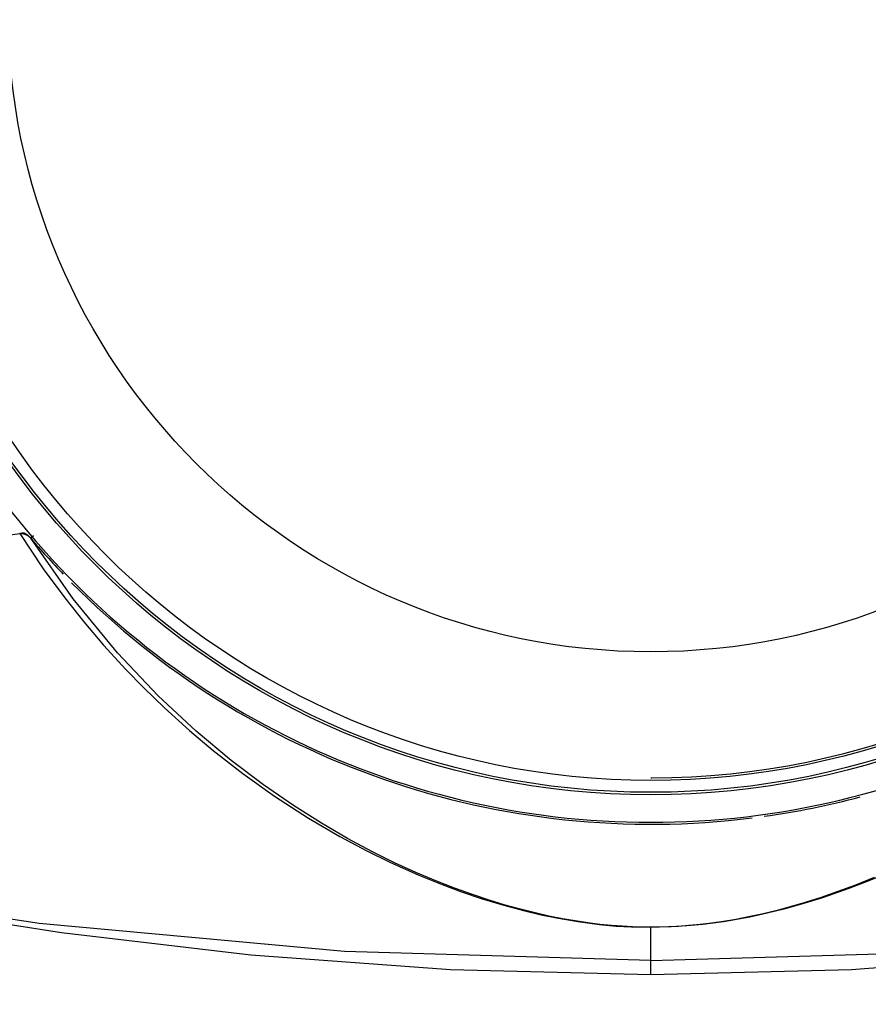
# Model space of a CAD drawing. Header units: inches. Extents: x 0 to 420, y 0 to 297.
# Tile 40 of 90: x 82 to 99, y 201 to 221. Entities that reach past the tile are written whole.
import ezdxf

# ---------------------------------------------------------------- set-up
doc = ezdxf.new("R2010")
doc.units = ezdxf.units.IN
doc.header["$LTSCALE"] = 23.1
doc.header["$MEASUREMENT"] = 0
doc.layers.get('0').update_dxf_attribs({"linetype": 'CONTINUOUS'})
doc.layers.add('AXES', color=7, linetype='CONTINUOUS')
doc.layers.add('DIM_PILOTEES', color=7, linetype='CONTINUOUS')
doc.styles.add('TEXTSTYLE_2', font='txt', dxfattribs={"width": 0.7})
doc.dimstyles.new('DIMSTYLE_1', dxfattribs={"dimtxt": 0.18, "dimasz": 3.5, "dimexe": 2, "dimexo": 0, "dimgap": 0.045, "dimtad": 1, "dimzin": 4, "dimdsep": 46, "dimtxsty": 'TEXTSTYLE_2', "dimblk": '_FILLED', "dimblk1": '_FILLED', "dimblk2": '_FILLED', "dimcen": 0.09, "dimazin": 1, "dimtp": 0.003937, "dimtm": 0.003937, "dimtfac": 1, "dimtdec": 0, "dimtofl": 0, "dimtmove": 0, "dimatfit": 3, "dimldrblk": '_FILLED', "dimfxl": 1, "dimtolj": 1, "dimtzin": 4, "dimarcsym": 0})

# ---------------------------------------------------------------- blocks, each defined once
blk = doc.blocks.new('_FILLED')
at = {"color": 0, "linetype": 'ByBlock'}
blk.add_solid([(0, 0), (-1, 0.142857), (-1, -0.142857)], dxfattribs=at)
blk = doc.blocks.new('*D1')
at = {"layer": 'DIM_PILOTEES', "color": 2, "linetype": 'Continuous'}
for p, q in [((43.619442, 240.74872), (41.664442, 240.74872)), ((94.359528, 240.74872), (43.619442, 240.74872)), ((43.664442, 240.74872), (43.664442, 196.682161)), ((43.664442, 152.615601), (43.664442, 196.682161)), ((43.619442, 152.615601), (41.664442, 152.615601)), ((92.032506, 152.615601), (43.619442, 152.615601))]:
    blk.add_line(p, q, dxfattribs=at)
at = {"layer": 'DIM_PILOTEES', "color": 2, "linetype": 'Continuous', "xscale": 3.5, "yscale": 3.5, "zscale": 3.5}
for p, rotation in [((43.664442, 240.74872), 90), ((43.664442, 152.615601), 270)]:
    blk.add_blockref('_FILLED', p, dxfattribs=dict(at, rotation=rotation))
blk = doc.blocks.new('neu')
at = {"color": 3, "linetype": 'Continuous'}
for p, q in [((80.582591, 210.436381), (81.569444, 210.568815)), ((81.56944, 210.568765), (81.609958, 210.582381)), ((81.65425, 210.556531), (81.56944, 210.568765)), ((81.569444, 210.568815), (82.048053, 209.855638)), ((81.609958, 210.582381), (81.656969, 210.579285)), ((81.656969, 210.579285), (81.705688, 210.556608)), ((81.729214, 210.525298), (81.65425, 210.556531)), ((81.705688, 210.556608), (81.748322, 210.522592)), ((81.791759, 210.474758), (81.729214, 210.525298)), ((81.748322, 210.522592), (81.791759, 210.474758)), ((81.849077, 210.523669), (81.791759, 210.474758)), ((82.652451, 209.244252), (81.791759, 210.474758)), ((82.048053, 209.855638), (82.480539, 209.267637)), ((82.480539, 209.267637), (82.869531, 208.777508)), ((83.549033, 208.15275), (82.652451, 209.244252)), ((82.869531, 208.777508), (83.268124, 208.308533)), ((83.268124, 208.308533), (83.719222, 207.813757)), ((84.377137, 207.278599), (83.549033, 208.15275)), ((83.719222, 207.813757), (84.075497, 207.44727)), ((84.075497, 207.44727), (84.499577, 207.036383)), ((85.142115, 206.564702), (84.377137, 207.278599)), ((84.499577, 207.036383), (85.006185, 206.578515)), ((85.006185, 206.578515), (85.491326, 206.170773)), ((85.849689, 205.973023), (85.142115, 206.564702)), ((85.491326, 206.170773), (86.089804, 205.705649)), ((86.505554, 205.47683), (85.849689, 205.973023)), ((86.089804, 205.705649), (86.727811, 205.252036)), ((87.114321, 205.057176), (86.505554, 205.47683)), ((86.727811, 205.252036), (87.42211, 204.804017)), ((87.680628, 204.699588), (87.114321, 205.057176)), ((87.42211, 204.804017), (88.055693, 204.433812)), ((88.208126, 204.393302), (87.680628, 204.699588)), ((88.055693, 204.433812), (88.599123, 204.144055)), ((88.700244, 204.129817), (88.208126, 204.393302)), ((88.599123, 204.144055), (89.063562, 203.915978)), ((89.160473, 203.902187), (88.700244, 204.129817)), ((89.063562, 203.915978), (89.652597, 203.651956)), ((89.591921, 203.70488), (89.160473, 203.902187)), ((81.960788, 202.671374), (75.821805, 203.610463)), ((89.997132, 203.533533), (89.591921, 203.70488)), ((89.652597, 203.651956), (90.1295, 203.458546)), ((98.874855, 203.602095), (98.496721, 203.449182)), ((99.021361, 203.638392), (98.681275, 203.499485)), ((90.378433, 203.384559), (89.997132, 203.533533)), ((90.1295, 203.458546), (90.516555, 203.314894)), ((98.496721, 203.449182), (98.139602, 203.315495)), ((98.681275, 203.499485), (98.361632, 203.377325)), ((90.73847, 203.254812), (90.378433, 203.384559)), ((90.516555, 203.314894), (90.939596, 203.171606)), ((91.079695, 203.141706), (90.73847, 203.254812)), ((97.831759, 203.192802), (97.4054, 203.060809)), ((97.80163, 203.198616), (97.480325, 203.09628)), ((98.139602, 203.315495), (97.80163, 203.198616)), ((98.361632, 203.377325), (97.831759, 203.192802)), ((78.846091, 203.045198), (82.415801, 202.487945)), ((90.939596, 203.171606), (91.372674, 203.039977)), ((91.403882, 203.04326), (91.079695, 203.141706)), ((91.372674, 203.039977), (91.772216, 202.932367)), ((91.712316, 202.957906), (91.403882, 203.04326)), ((97.173949, 203.006797), (96.881385, 202.928878)), ((97.4054, 203.060809), (97.043395, 202.960544)), ((97.480325, 203.09628), (97.173949, 203.006797)), ((92.006899, 202.884129), (91.712316, 202.957906)), ((91.772216, 202.932367), (92.133641, 202.846818)), ((92.289339, 202.820695), (92.006899, 202.884129)), ((92.133641, 202.846818), (92.442923, 202.782813)), ((92.560622, 202.766697), (92.289339, 202.820695)), ((96.356197, 202.801174), (95.826946, 202.707578)), ((96.332538, 202.803214), (96.074178, 202.753676)), ((96.601305, 202.861345), (96.332538, 202.803214)), ((96.709383, 202.877906), (96.356197, 202.801174)), ((96.881385, 202.928878), (96.601305, 202.861345)), ((97.043395, 202.960544), (96.709383, 202.877906)), ((88.145462, 202.106551), (81.960788, 202.671374)), ((92.442923, 202.782813), (92.873008, 202.708497)), ((92.821938, 202.721303), (92.560622, 202.766697)), ((93.074376, 202.683812), (92.821938, 202.721303)), ((92.873008, 202.708497), (93.312351, 202.651023)), ((93.318554, 202.653666), (93.074376, 202.683812)), ((93.312351, 202.651023), (93.651315, 202.61998)), ((93.553061, 202.630527), (93.318554, 202.653666)), ((93.774776, 202.614002), (93.553061, 202.630527)), ((93.651315, 202.61998), (93.961073, 202.602068)), ((93.981174, 202.603373), (93.774776, 202.614002)), ((93.961073, 202.602068), (94.353007, 202.594011)), ((94.172948, 202.597653), (93.981174, 202.603373)), ((94.353008, 202.595949), (94.172948, 202.597653)), ((94.766495, 202.602988), (94.352949, 202.594011)), ((94.353007, 202.595949), (94.352949, 202.594011)), ((94.353006, 201.802663), (94.353007, 202.594011)), ((94.526991, 202.597538), (94.353008, 202.595949)), ((94.712313, 202.602878), (94.526991, 202.597538)), ((94.911113, 202.612764), (94.712313, 202.602878)), ((95.081024, 202.621967), (94.766495, 202.602988)), ((95.123815, 202.628057), (94.911113, 202.612764)), ((95.408695, 202.652674), (95.081024, 202.621967)), ((95.348737, 202.64945), (95.123815, 202.628057)), ((95.583018, 202.677326), (95.348737, 202.64945)), ((95.826946, 202.707578), (95.408695, 202.652674)), ((95.824898, 202.711949), (95.583018, 202.677326)), ((96.074178, 202.753676), (95.824898, 202.711949)), ((82.415801, 202.487945), (86.251919, 202.034711)), ((86.251919, 202.034711), (90.292435, 201.738697)), ((94.353007, 201.918049), (88.145462, 202.106551)), ((94.353006, 201.918051), (100.560565, 202.106556)), ((98.41357, 201.738697), (102.454084, 202.034711)), ((94.353, 201.638489), (94.353006, 201.802663)), ((90.292435, 201.738697), (94.353, 201.638489)), ((94.353, 201.638489), (98.41357, 201.738697))]:
    blk.add_line(p, q, dxfattribs=at)
at = {"color": 7, "linetype": 'Continuous'}
blk.add_line((94.353, 205.619416), (94.372604, 205.619429), dxfattribs=at)
for radius in [15.917506, 15.86663, 15.625188]:
    blk.add_circle((94.353, 221.193605), radius, dxfattribs=at)
for radius, start, end in [(15.574188, 270.072122, 90), (16.474092, 216.615394, 323.384606)]:
    blk.add_arc((94.353, 221.193605), radius, start, end, dxfattribs=at)
at = {"color": 3, "linetype": 'Continuous'}
for start, end in [(220.475022, 223.885733), (224.729391, 277.137442), (277.990224, 284.885219)]:
    blk.add_arc((94.353, 221.193605), 16.512979, start, end, dxfattribs=at)
at = {"layer": 'AXES', "color": 7, "linetype": 'Continuous'}
blk.add_circle((94.353, 221.193605), 13.021605, dxfattribs=at)

msp = doc.modelspace()

# ---------------------------------------------------------------- block references
at = {"color": 0}
msp.add_blockref('neu', (0, 0), dxfattribs=at)

# ---------------------------------------------------------------- dimensions: what is measured, and where the dimension line sits
at = {"layer": 'DIM_PILOTEES', "color": 2, "linetype": 'Continuous'}
dim = msp.add_linear_dim(base=(43.664442, 240.74872), p1=(92.032506, 152.615601), p2=(94.359528, 240.74872), angle=90, text=' ', dimstyle='DIMSTYLE_1', dxfattribs=at)
dim.commit()
dim.dimension.update_dxf_attribs({"geometry": '*D1', "text_midpoint": (43.664442, 196.285874), "dimtype": 160})

doc.saveas('drawing.dxf')
